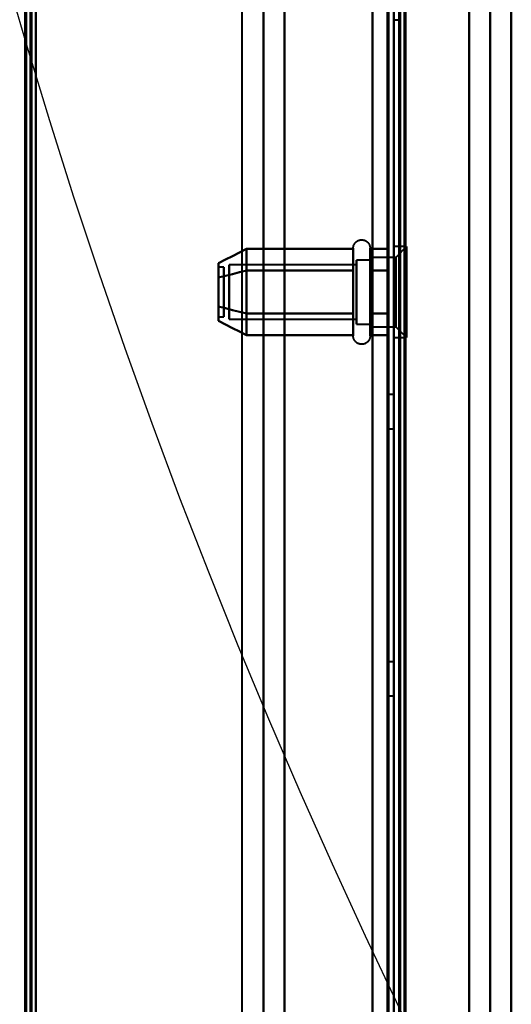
# Model space of a CAD drawing. Header units: millimetres. Extents: x -747 to 747, y -1110 to 610.
# Tile 30 of 93: x -585 to -539, y -263 to -171. Entities that reach past the tile are written whole.
import ezdxf

# ---------------------------------------------------------------- set-up
doc = ezdxf.new("R2010")
doc.units = ezdxf.units.MM
doc.layers.add('G-IMPT', color=8, linetype='Continuous', lineweight=40)

# ---------------------------------------------------------------- blocks, each defined once
blk = doc.blocks.new('NEXA 1000 CALQUES_dwg-755156-Niveau de réf_')
at = {"layer": 'G-IMPT'}
for p, q in [((-550, -330.9), (-550, 368.9)), ((-562.233, 353), (-562.233, -332)), ((-549.5, 333.9), (-549.5, -330.9)), ((-550, -170.295), (-549.3, -170.295)), ((-550, -170.295), (-549.3, -170.295)), ((-553.796, -197.845), (-553.796, -191.695)), ((-553.796, -197.845), (-553.796, -191.695)), ((-552.215, -191.695), (-552.215, -197.845)), ((-552.215, -191.695), (-552.215, -197.845)), ((-548.8, -191.545), (-550, -191.545)), ((-548.8, -191.545), (-550, -191.545)), ((-550, -197.92), (-550, -191.545)), ((-550, -193.67), (-550, -191.545)), ((-550, -197.92), (-550, -191.545)), ((-550, -193.67), (-550, -191.545)), ((-550, -191.545), (-550, -200.045)), ((-550, -191.545), (-550, -200.045)), ((-550, -191.545), (-550, -200.045)), ((-550, -191.545), (-550, -200.045)), ((-548.8, -191.545), (-549.8, -192.545)), ((-548.8, -191.545), (-549.8, -192.545)), ((-548.8, -197.92), (-548.8, -191.545)), ((-548.8, -191.545), (-548.8, -197.92)), ((-548.8, -197.92), (-548.8, -191.545)), ((-548.8, -191.545), (-548.8, -197.92)), ((-549.8, -192.545), (-552.215, -192.545)), ((-549.8, -192.545), (-552.215, -192.545)), ((-552.215, -198.61), (-552.215, -192.545)), ((-552.215, -192.545), (-552.215, -197.42)), ((-552.215, -198.61), (-552.215, -192.545)), ((-552.215, -192.545), (-552.215, -197.42)), ((-549.8, -197.42), (-549.8, -192.545)), ((-549.8, -192.545), (-549.8, -197.42)), ((-549.8, -197.42), (-549.8, -192.545)), ((-549.8, -192.545), (-549.8, -197.42)), ((-565.889, -193.465), (-566.389, -193.465)), ((-565.889, -193.465), (-566.389, -193.465)), ((-566.389, -193.465), (-566.389, -197.919)), ((-566.389, -197.919), (-566.389, -193.465)), ((-566.389, -193.465), (-566.389, -197.919)), ((-566.389, -197.919), (-566.389, -193.465)), ((-565.889, -197.919), (-565.889, -193.465)), ((-565.889, -193.465), (-565.889, -197.919)), ((-565.889, -197.919), (-565.889, -193.465)), ((-565.889, -193.465), (-565.889, -197.919)), ((-553.5, -193.247), (-565.389, -193.247)), ((-553.5, -193.247), (-565.389, -193.247)), ((-565.389, -197.069), (-565.389, -193.247)), ((-565.389, -193.247), (-565.389, -197.069)), ((-565.389, -197.069), (-565.389, -193.247)), ((-565.389, -193.247), (-565.389, -197.069)), ((-552.215, -192.795), (-553.5, -192.795)), ((-552.215, -192.795), (-553.5, -192.795)), ((-553.5, -197.295), (-553.5, -192.795)), ((-553.5, -192.795), (-553.5, -198.393)), ((-553.5, -197.295), (-553.5, -192.795)), ((-553.5, -192.795), (-553.5, -198.393)), ((-553.5, -193.197), (-553.5, -197.295)), ((-553.5, -193.197), (-553.5, -197.295)), ((-553.5, -197.069), (-553.5, -193.247)), ((-553.5, -193.247), (-553.5, -197.069)), ((-553.5, -197.069), (-553.5, -193.247)), ((-553.5, -193.247), (-553.5, -197.069)), ((-552.215, -198.393), (-552.215, -192.795)), ((-552.215, -192.795), (-552.215, -198.393)), ((-552.215, -198.393), (-552.215, -192.795)), ((-552.215, -192.795), (-552.215, -198.393)), ((-552.215, -199.045), (-552.215, -192.98)), ((-552.215, -199.045), (-552.215, -192.98)), ((-552.215, -198.795), (-552.215, -193.197)), ((-552.215, -193.197), (-552.215, -198.795)), ((-552.215, -198.795), (-552.215, -193.197)), ((-552.215, -193.197), (-552.215, -198.795)), ((-566.389, -193.671), (-566.389, -198.125)), ((-566.389, -198.125), (-566.389, -193.671)), ((-566.389, -193.671), (-566.389, -198.125)), ((-566.389, -198.125), (-566.389, -193.671)), ((-565.889, -198.125), (-565.889, -193.671)), ((-565.889, -193.671), (-565.889, -198.125)), ((-565.889, -198.125), (-565.889, -193.671)), ((-565.889, -193.671), (-565.889, -198.125)), ((-553.796, -199.346), (-553.796, -193.745)), ((-553.796, -199.346), (-553.796, -193.745)), ((-553.5, -198.795), (-553.5, -194.295)), ((-553.5, -198.795), (-553.5, -194.295)), ((-552.215, -193.745), (-552.215, -199.346)), ((-552.215, -193.745), (-552.215, -199.346)), ((-552.215, -194.17), (-552.215, -198.61)), ((-552.215, -194.17), (-552.215, -198.61)), ((-550, -200.045), (-550, -193.67)), ((-550, -200.045), (-550, -193.67)), ((-549.8, -199.045), (-549.8, -194.17)), ((-549.8, -194.17), (-549.8, -199.045)), ((-549.8, -199.045), (-549.8, -194.17)), ((-549.8, -194.17), (-549.8, -199.045)), ((-548.8, -200.045), (-548.8, -193.67)), ((-548.8, -193.67), (-548.8, -200.045)), ((-548.8, -200.045), (-548.8, -193.67)), ((-548.8, -193.67), (-548.8, -200.045)), ((-565.389, -198.343), (-565.389, -194.521)), ((-565.389, -194.521), (-565.389, -198.343)), ((-565.389, -198.343), (-565.389, -194.521)), ((-565.389, -194.521), (-565.389, -198.343)), ((-553.5, -198.343), (-553.5, -194.521)), ((-553.5, -194.521), (-553.5, -198.343)), ((-553.5, -198.343), (-553.5, -194.521)), ((-553.5, -194.521), (-553.5, -198.343)), ((-566.389, -198.125), (-565.889, -198.125)), ((-566.389, -198.125), (-565.889, -198.125)), ((-553.796, -199.895), (-553.796, -197.845)), ((-553.796, -199.895), (-553.796, -197.845)), ((-553.5, -197.295), (-553.5, -198.795)), ((-553.5, -197.295), (-553.5, -198.795)), ((-552.215, -197.42), (-552.215, -199.045)), ((-552.215, -197.42), (-552.215, -199.045)), ((-552.215, -197.845), (-552.215, -199.895)), ((-552.215, -197.845), (-552.215, -199.895)), ((-565.389, -198.343), (-553.5, -198.343)), ((-565.389, -198.343), (-553.5, -198.343)), ((-553.5, -198.795), (-552.215, -198.795)), ((-553.5, -198.795), (-552.215, -198.795)), ((-552.215, -199.045), (-549.8, -199.045)), ((-552.215, -199.045), (-549.8, -199.045)), ((-549.8, -199.045), (-548.8, -200.045)), ((-549.8, -199.045), (-548.8, -200.045)), ((-550, -200.045), (-548.8, -200.045)), ((-550, -200.045), (-548.8, -200.045)), ((-550, -205.4), (-550.5, -205.4)), ((-550, -205.4), (-550.5, -205.4)), ((-550.5, -205.4), (-550.5, -208.6)), ((-550.5, -205.4), (-550.5, -208.6)), ((-550.5, -205.4), (-550.5, -208.6)), ((-550.5, -205.4), (-550.5, -208.6)), ((-550.5, -208.6), (-550.5, -205.4)), ((-550.5, -208.6), (-550.5, -205.4)), ((-550.5, -208.6), (-550.5, -205.4)), ((-550.5, -208.6), (-550.5, -205.4)), ((-550, -207), (-550, -205.4)), ((-550, -208.6), (-550, -205.4)), ((-550, -207), (-550, -205.4)), ((-550, -208.6), (-550, -205.4)), ((-550, -205.4), (-550, -207)), ((-550, -205.4), (-550, -207)), ((-550, -208.6), (-550, -207)), ((-550, -208.6), (-550, -207)), ((-550, -207), (-550, -208.6)), ((-550, -207), (-550, -208.6)), ((-550.5, -208.6), (-550, -208.6)), ((-550.5, -208.6), (-550, -208.6)), ((-550, -230.4), (-550.5, -230.4)), ((-550.5, -230.4), (-550.5, -233.6)), ((-550.5, -230.4), (-550.5, -233.6)), ((-550.5, -233.6), (-550.5, -230.4)), ((-550.5, -233.6), (-550.5, -230.4)), ((-550, -232), (-550, -230.4)), ((-550, -233.6), (-550, -230.4)), ((-550, -230.4), (-550, -232)), ((-550, -233.6), (-550, -232)), ((-550, -232), (-550, -233.6)), ((-550.5, -233.6), (-550, -233.6))]:
    blk.add_line(p, q, dxfattribs=at)
at = {"layer": 'G-IMPT', "flags": 128}
for points in [[(-584.5, 369.4), (-584.5, 194.2), (-584.5, 19), (-584.5, -156.2), (-584.5, -331.4)], [(-584.5, -331.4), (-584.5, -156.2), (-584.5, 19), (-584.5, 194.2), (-584.5, 369.4)], [(-584.5, 369.4), (-584.5, 194.2), (-584.5, 19), (-584.5, -156.2), (-584.5, -331.4)], [(-584.5, -330.9), (-584.5, -155.95), (-584.5, 19), (-584.5, 193.95), (-584.5, 368.9)], [(-584.5, -330.9), (-584.5, -155.95), (-584.5, 19), (-584.5, 193.95), (-584.5, 368.9)], [(-584.5, 368.9), (-584.5, 193.95), (-584.5, 19), (-584.5, -155.95), (-584.5, -330.9)], [(-584.5, 368.9), (-584.5, 193.95), (-584.5, 19), (-584.5, -155.95), (-584.5, -330.9)], [(-584.5, -330.9), (-584.5, -155.95), (-584.5, 19), (-584.5, 193.95), (-584.5, 368.9)], [(-584.5, 368.9), (-584.5, 193.95), (-584.5, 19), (-584.5, -155.95), (-584.5, -330.9)], [(-584.4, -331.4), (-584.4, -156.2), (-584.4, 19), (-584.4, 194.2), (-584.4, 369.4)], [(-584.4, -331.4), (-584.4, -156.2), (-584.4, 19), (-584.4, 194.2), (-584.4, 369.4)], [(-584.4, 369.4), (-584.4, 194.2), (-584.4, 19), (-584.4, -156.2), (-584.4, -331.4)], [(-584.4, -331.4), (-584.4, -156.2), (-584.4, 19), (-584.4, 194.2), (-584.4, 369.4)], [(-584.4, 369.4), (-584.4, 194.2), (-584.4, 19), (-584.4, -156.2), (-584.4, -331.4)], [(-584.4, 369.4), (-584.4, 194.2), (-584.4, 19), (-584.4, -156.2), (-584.4, -331.4)], [(-584.4, -331.4), (-584.4, -156.2), (-584.4, 19), (-584.4, 194.2), (-584.4, 369.4)], [(-584.4, 369.4), (-584.4, 194.2), (-584.4, 19), (-584.4, -156.2), (-584.4, -331.4)], [(-584, -331), (-584, -156), (-584, 19), (-584, 194), (-584, 369)], [(-584, 369), (-584, 194), (-584, 19), (-584, -156), (-584, -331)], [(-584, 368.9), (-584, 193.95), (-584, 19), (-584, -155.95), (-584, -330.9)], [(-584, -330.9), (-584, -155.95), (-584, 19), (-584, 193.95), (-584, 368.9)], [(-583.9, 368.9), (-583.9, 193.95), (-583.9, 19), (-583.9, -155.95), (-583.9, -330.9)], [(-583.9, -330.9), (-583.9, -155.95), (-583.9, 19), (-583.9, 193.95), (-583.9, 368.9)], [(-583.5, 368.9), (-583.5, 193.95), (-583.5, 19), (-583.5, -155.95), (-583.5, -330.9)], [(-583.5, -330.9), (-583.5, -155.95), (-583.5, 19), (-583.5, 193.95), (-583.5, 368.9)], [(-583.5, 368.9), (-583.5, 193.95), (-583.5, 19), (-583.5, -155.95), (-583.5, -330.9)], [(-583.5, -330.9), (-583.5, -155.95), (-583.5, 19), (-583.5, 193.95), (-583.5, 368.9)], [(-583.5, 368.9), (-583.5, 193.95), (-583.5, 19), (-583.5, -155.95), (-583.5, -330.9)], [(-583.5, -330.9), (-583.5, -155.95), (-583.5, 19), (-583.5, 193.95), (-583.5, 368.9)], [(-583.5, 368.9), (-583.5, 193.95), (-583.5, 19), (-583.5, -155.95), (-583.5, -330.9)], [(-583.5, -330.9), (-583.5, -155.95), (-583.5, 19), (-583.5, 193.95), (-583.5, 368.9)], [(-552, 368.9), (-552, 193.95), (-552, 19), (-552, -155.95), (-552, -330.9)], [(-552, -330.9), (-552, -155.95), (-552, 19), (-552, 193.95), (-552, 368.9)], [(-552, -330.9), (-552, -155.95), (-552, 19), (-552, 193.95), (-552, 368.9)], [(-552, -330.9), (-552, -155.95), (-552, 19), (-552, 193.95), (-552, 368.9)], [(-552, 368.9), (-552, 193.95), (-552, 19), (-552, -155.95), (-552, -330.9)], [(-552, 368.9), (-552, 193.95), (-552, 19), (-552, -155.95), (-552, -330.9)], [(-550.6, -330.9), (-550.6, -155.95), (-550.6, 19), (-550.6, 193.95), (-550.6, 368.9)], [(-550.6, -330.9), (-550.6, -155.95), (-550.6, 19), (-550.6, 193.95), (-550.6, 368.9)], [(-550.6, 368.9), (-550.6, 193.95), (-550.6, 19), (-550.6, -155.95), (-550.6, -330.9)], [(-550.6, -330.9), (-550.6, -155.95), (-550.6, 19), (-550.6, 193.95), (-550.6, 368.9)], [(-550.6, 368.9), (-550.6, 193.95), (-550.6, 19), (-550.6, -155.95), (-550.6, -330.9)], [(-550.6, 368.9), (-550.6, 193.95), (-550.6, 19), (-550.6, -155.95), (-550.6, -330.9)], [(-550.5, 368.9), (-550.5, 193.95), (-550.5, 19), (-550.5, -155.95), (-550.5, -330.9)], [(-550.5, -330.9), (-550.5, -155.95), (-550.5, 19), (-550.5, 193.95), (-550.5, 368.9)], [(-564.172, -332), (-564.172, -160.75), (-564.172, 10.5), (-564.172, 181.75), (-564.172, 353)], [(-562.203, 353), (-562.203, 181.75), (-562.203, 10.5), (-562.203, -160.75), (-562.203, -332)], [(-562.203, -332), (-562.203, -160.75), (-562.203, 10.5), (-562.203, 181.75), (-562.203, 353)], [(-560.233, -332), (-560.233, -160.75), (-560.233, 10.5), (-560.233, 181.75), (-560.233, 353)], [(-560.233, 353), (-560.233, 181.75), (-560.233, 10.5), (-560.233, -160.75), (-560.233, -332)], [(-552, 353), (-552, 181.9), (-552, 10.8), (-552, -160.3), (-552, -331.4)], [(-552, -331.4), (-552, -160.3), (-552, 10.8), (-552, 181.9), (-552, 353)], [(-550, -330.9), (-550, -163.925), (-550, 3.05), (-550, 170.025), (-550, 337)], [(-550, 337), (-550, 170.025), (-550, 3.05), (-550, -163.925), (-550, -330.9)], [(-550, -330.9), (-550, -164.575), (-550, 1.75), (-550, 168.075), (-550, 334.4)], [(-550, 334.4), (-550, 167.95), (-550, 1.5), (-550, -164.95), (-550, -331.4)], [(-550, -331.4), (-550, -164.95), (-550, 1.5), (-550, 167.95), (-550, 334.4)], [(-550, 334.4), (-550, 168.075), (-550, 1.75), (-550, -164.575), (-550, -330.9)], [(-550, 334.4), (-550, 168.075), (-550, 1.75), (-550, -164.575), (-550, -330.9)], [(-550, -330.9), (-550, -164.575), (-550, 1.75), (-550, 168.075), (-550, 334.4)], [(-549.5, -331.4), (-549.5, -164.95), (-549.5, 1.5), (-549.5, 167.95), (-549.5, 334.4)], [(-549.5, -330.9), (-549.5, -164.7), (-549.5, 1.5), (-549.5, 167.7), (-549.5, 333.9)], [(-549.5, 333.9), (-549.5, 167.7), (-549.5, 1.5), (-549.5, -164.7), (-549.5, -330.9)], [(-549.5, -330.9), (-549.5, -164.7), (-549.5, 1.5), (-549.5, 167.7), (-549.5, 333.9)], [(-549.5, 333.9), (-549.5, 167.7), (-549.5, 1.5), (-549.5, -164.7), (-549.5, -330.9)], [(-549.5, 333.9), (-549.5, 167.7), (-549.5, 1.5), (-549.5, -164.7), (-549.5, -330.9)], [(-549.5, -330.9), (-549.5, -164.7), (-549.5, 1.5), (-549.5, 167.7), (-549.5, 333.9)], [(-549.4, -331.4), (-549.4, -164.95), (-549.4, 1.5), (-549.4, 167.95), (-549.4, 334.4)], [(-549.4, 334.4), (-549.4, 167.95), (-549.4, 1.5), (-549.4, -164.95), (-549.4, -331.4)], [(-549.4, 334.4), (-549.4, 167.95), (-549.4, 1.5), (-549.4, -164.95), (-549.4, -331.4)], [(-549, 334), (-549, 167.75), (-549, 1.5), (-549, -164.75), (-549, -331)], [(-549, -331), (-549, -164.75), (-549, 1.5), (-549, 167.75), (-549, 334)], [(-549, 333.9), (-549, 167.7), (-549, 1.5), (-549, -164.7), (-549, -330.9)], [(-549, -330.9), (-549, -164.7), (-549, 1.5), (-549, 167.7), (-549, 333.9)], [(-548.9, -330.9), (-548.9, -164.7), (-548.9, 1.5), (-548.9, 167.7), (-548.9, 333.9)], [(-548.9, 333.9), (-548.9, 167.7), (-548.9, 1.5), (-548.9, -164.7), (-548.9, -330.9)], [(-542.947, 331.775), (-542.947, 171.138), (-542.947, 10.5), (-542.947, -150.138), (-542.947, -310.775)], [(-542.947, -310.775), (-542.947, -150.138), (-542.947, 10.5), (-542.947, 171.138), (-542.947, 331.775)], [(-540.978, -310.836), (-540.978, -150.168), (-540.978, 10.5), (-540.978, 171.168), (-540.978, 331.836)], [(-540.978, 331.836), (-540.978, 171.168), (-540.978, 10.5), (-540.978, -150.168), (-540.978, -310.836)], [(-539.008, -310.775), (-539.008, -150.138), (-539.008, 10.5), (-539.008, 171.138), (-539.008, 331.775)], [(-539.008, 331.775), (-539.008, 171.138), (-539.008, 10.5), (-539.008, -150.138), (-539.008, -310.775)], [(-553.796, -191.695), (-553.795, -191.663), (-553.793, -191.632), (-553.79, -191.6), (-553.786, -191.569), (-553.78, -191.538), (-553.773, -191.507), (-553.765, -191.477), (-553.756, -191.446), (-553.745, -191.417), (-553.733, -191.387), (-553.72, -191.358), (-553.706, -191.33), (-553.691, -191.302), (-553.675, -191.275), (-553.658, -191.249), (-553.639, -191.223), (-553.62, -191.198), (-553.6, -191.174), (-553.578, -191.151), (-553.556, -191.128), (-553.533, -191.106), (-553.509, -191.086), (-553.484, -191.066), (-553.459, -191.048), (-553.432, -191.03), (-553.405, -191.013), (-553.378, -190.998), (-553.35, -190.984), (-553.321, -190.97), (-553.292, -190.958), (-553.262, -190.948), (-553.232, -190.938), (-553.201, -190.929), (-553.171, -190.922), (-553.14, -190.916), (-553.108, -190.911), (-553.077, -190.908), (-553.045, -190.906), (-553.014, -190.905), (-552.982, -190.905), (-552.951, -190.907), (-552.919, -190.909), (-552.888, -190.913), (-552.857, -190.919), (-552.826, -190.925), (-552.795, -190.933), (-552.765, -190.942), (-552.735, -190.952), (-552.705, -190.964), (-552.676, -190.976), (-552.648, -190.99), (-552.62, -191.005), (-552.593, -191.021), (-552.566, -191.038), (-552.54, -191.056), (-552.515, -191.075), (-552.491, -191.095), (-552.467, -191.116), (-552.444, -191.138), (-552.422, -191.161), (-552.402, -191.185), (-552.382, -191.209), (-552.363, -191.235), (-552.345, -191.261), (-552.328, -191.288), (-552.312, -191.315), (-552.298, -191.343), (-552.284, -191.372), (-552.272, -191.401), (-552.261, -191.43), (-552.251, -191.46), (-552.242, -191.491), (-552.234, -191.521), (-552.228, -191.552), (-552.223, -191.584), (-552.219, -191.615), (-552.216, -191.646), (-552.215, -191.678), (-552.215, -191.695)], [(-553.796, -191.695), (-553.795, -191.663), (-553.793, -191.632), (-553.79, -191.6), (-553.786, -191.569), (-553.78, -191.538), (-553.773, -191.507), (-553.765, -191.477), (-553.756, -191.446), (-553.745, -191.417), (-553.733, -191.387), (-553.72, -191.358), (-553.706, -191.33), (-553.691, -191.302), (-553.675, -191.275), (-553.658, -191.249), (-553.639, -191.223), (-553.62, -191.198), (-553.6, -191.174), (-553.578, -191.151), (-553.556, -191.128), (-553.533, -191.106), (-553.509, -191.086), (-553.484, -191.066), (-553.459, -191.048), (-553.432, -191.03), (-553.405, -191.013), (-553.378, -190.998), (-553.35, -190.984), (-553.321, -190.97), (-553.292, -190.958), (-553.262, -190.948), (-553.232, -190.938), (-553.201, -190.929), (-553.171, -190.922), (-553.14, -190.916), (-553.108, -190.911), (-553.077, -190.908), (-553.045, -190.906), (-553.014, -190.905), (-552.982, -190.905), (-552.951, -190.907), (-552.919, -190.909), (-552.888, -190.913), (-552.857, -190.919), (-552.826, -190.925), (-552.795, -190.933), (-552.765, -190.942), (-552.735, -190.952), (-552.705, -190.964), (-552.676, -190.976), (-552.648, -190.99), (-552.62, -191.005), (-552.593, -191.021), (-552.566, -191.038), (-552.54, -191.056), (-552.515, -191.075), (-552.491, -191.095), (-552.467, -191.116), (-552.444, -191.138), (-552.422, -191.161), (-552.402, -191.185), (-552.382, -191.209), (-552.363, -191.235), (-552.345, -191.261), (-552.328, -191.288), (-552.312, -191.315), (-552.298, -191.343), (-552.284, -191.372), (-552.272, -191.401), (-552.261, -191.43), (-552.251, -191.46), (-552.242, -191.491), (-552.234, -191.521), (-552.228, -191.552), (-552.223, -191.584), (-552.219, -191.615), (-552.216, -191.646), (-552.215, -191.678), (-552.215, -191.695)], [(-553.796, -191.695), (-553.796, -191.698), (-553.796, -191.708), (-553.796, -191.725), (-553.796, -191.747), (-553.796, -191.777), (-553.796, -191.813), (-553.796, -191.855), (-553.796, -191.903), (-553.796, -191.958), (-553.796, -192.019), (-553.796, -192.086), (-553.796, -192.158), (-553.796, -192.237), (-553.796, -192.321), (-553.796, -192.411), (-553.796, -192.506), (-553.796, -192.607), (-553.796, -192.713), (-553.796, -192.823), (-553.796, -192.939), (-553.796, -193.058), (-553.796, -193.183), (-553.796, -193.311), (-553.796, -193.444), (-553.796, -193.58), (-553.796, -193.72), (-553.796, -193.745)], [(-553.796, -197.845), (-553.796, -197.701), (-553.796, -197.555), (-553.796, -197.405), (-553.796, -197.253), (-553.796, -197.099), (-553.796, -196.942), (-553.796, -196.784), (-553.796, -196.624), (-553.796, -196.463), (-553.796, -196.301), (-553.796, -196.137), (-553.796, -195.974), (-553.796, -195.81), (-553.796, -195.646), (-553.796, -195.482), (-553.796, -195.319), (-553.796, -195.156), (-553.796, -194.995), (-553.796, -194.835), (-553.796, -194.676), (-553.796, -194.519), (-553.796, -194.365), (-553.796, -194.212), (-553.796, -194.062), (-553.796, -193.915), (-553.796, -193.771), (-553.796, -193.63), (-553.796, -193.492), (-553.796, -193.358), (-553.796, -193.229), (-553.796, -193.103), (-553.796, -192.981), (-553.796, -192.864), (-553.796, -192.752), (-553.796, -192.644), (-553.796, -192.542), (-553.796, -192.445), (-553.796, -192.353), (-553.796, -192.267), (-553.796, -192.186), (-553.796, -192.111), (-553.796, -192.042), (-553.796, -191.979), (-553.796, -191.922), (-553.796, -191.871), (-553.796, -191.827), (-553.796, -191.789), (-553.796, -191.757), (-553.796, -191.732), (-553.796, -191.713), (-553.796, -191.701), (-553.796, -191.695), (-553.796, -191.695)], [(-553.796, -191.695), (-553.796, -191.698), (-553.796, -191.708), (-553.796, -191.725), (-553.796, -191.747), (-553.796, -191.777), (-553.796, -191.813), (-553.796, -191.855), (-553.796, -191.903), (-553.796, -191.958), (-553.796, -192.019), (-553.796, -192.086), (-553.796, -192.158), (-553.796, -192.237), (-553.796, -192.321), (-553.796, -192.411), (-553.796, -192.506), (-553.796, -192.607), (-553.796, -192.713), (-553.796, -192.823), (-553.796, -192.939), (-553.796, -193.058), (-553.796, -193.183), (-553.796, -193.311), (-553.796, -193.444), (-553.796, -193.58), (-553.796, -193.72), (-553.796, -193.745)], [(-553.796, -197.845), (-553.796, -197.701), (-553.796, -197.555), (-553.796, -197.405), (-553.796, -197.253), (-553.796, -197.099), (-553.796, -196.942), (-553.796, -196.784), (-553.796, -196.624), (-553.796, -196.463), (-553.796, -196.301), (-553.796, -196.137), (-553.796, -195.974), (-553.796, -195.81), (-553.796, -195.646), (-553.796, -195.482), (-553.796, -195.319), (-553.796, -195.156), (-553.796, -194.995), (-553.796, -194.835), (-553.796, -194.676), (-553.796, -194.519), (-553.796, -194.365), (-553.796, -194.212), (-553.796, -194.062), (-553.796, -193.915), (-553.796, -193.771), (-553.796, -193.63), (-553.796, -193.492), (-553.796, -193.358), (-553.796, -193.229), (-553.796, -193.103), (-553.796, -192.981), (-553.796, -192.864), (-553.796, -192.752), (-553.796, -192.644), (-553.796, -192.542), (-553.796, -192.445), (-553.796, -192.353), (-553.796, -192.267), (-553.796, -192.186), (-553.796, -192.111), (-553.796, -192.042), (-553.796, -191.979), (-553.796, -191.922), (-553.796, -191.871), (-553.796, -191.827), (-553.796, -191.789), (-553.796, -191.757), (-553.796, -191.732), (-553.796, -191.713), (-553.796, -191.701), (-553.796, -191.695), (-553.796, -191.695)], [(-552.215, -191.695), (-552.215, -191.698), (-552.215, -191.708), (-552.215, -191.725), (-552.215, -191.747), (-552.215, -191.777), (-552.215, -191.813), (-552.215, -191.855), (-552.215, -191.903), (-552.215, -191.958), (-552.215, -192.019), (-552.215, -192.086), (-552.215, -192.158), (-552.215, -192.237), (-552.215, -192.321), (-552.215, -192.411), (-552.215, -192.506), (-552.215, -192.607), (-552.215, -192.713), (-552.215, -192.823), (-552.215, -192.939), (-552.215, -193.058), (-552.215, -193.183), (-552.215, -193.311), (-552.215, -193.444), (-552.215, -193.58), (-552.215, -193.72), (-552.215, -193.863), (-552.215, -194.009), (-552.215, -194.158), (-552.215, -194.309), (-552.215, -194.463), (-552.215, -194.62), (-552.215, -194.778), (-552.215, -194.937), (-552.215, -195.098), (-552.215, -195.26), (-552.215, -195.423), (-552.215, -195.587), (-552.215, -195.751), (-552.215, -195.915), (-552.215, -196.079), (-552.215, -196.242), (-552.215, -196.405), (-552.215, -196.566), (-552.215, -196.727), (-552.215, -196.886), (-552.215, -197.043), (-552.215, -197.198), (-552.215, -197.351), (-552.215, -197.501), (-552.215, -197.649), (-552.215, -197.794), (-552.215, -197.845)], [(-552.215, -193.745), (-552.215, -193.605), (-552.215, -193.468), (-552.215, -193.335), (-552.215, -193.206), (-552.215, -193.081), (-552.215, -192.96), (-552.215, -192.844), (-552.215, -192.732), (-552.215, -192.626), (-552.215, -192.524), (-552.215, -192.428), (-552.215, -192.337), (-552.215, -192.252), (-552.215, -192.172), (-552.215, -192.098), (-552.215, -192.03), (-552.215, -191.968), (-552.215, -191.913), (-552.215, -191.863), (-552.215, -191.82), (-552.215, -191.783), (-552.215, -191.752), (-552.215, -191.728), (-552.215, -191.711), (-552.215, -191.7), (-552.215, -191.695)], [(-552.215, -191.695), (-552.215, -191.698), (-552.215, -191.708), (-552.215, -191.725), (-552.215, -191.747), (-552.215, -191.777), (-552.215, -191.813), (-552.215, -191.855), (-552.215, -191.903), (-552.215, -191.958), (-552.215, -192.019), (-552.215, -192.086), (-552.215, -192.158), (-552.215, -192.237), (-552.215, -192.321), (-552.215, -192.411), (-552.215, -192.506), (-552.215, -192.607), (-552.215, -192.713), (-552.215, -192.823), (-552.215, -192.939), (-552.215, -193.058), (-552.215, -193.183), (-552.215, -193.311), (-552.215, -193.444), (-552.215, -193.58), (-552.215, -193.72), (-552.215, -193.863), (-552.215, -194.009), (-552.215, -194.158), (-552.215, -194.309), (-552.215, -194.463), (-552.215, -194.62), (-552.215, -194.778), (-552.215, -194.937), (-552.215, -195.098), (-552.215, -195.26), (-552.215, -195.423), (-552.215, -195.587), (-552.215, -195.751), (-552.215, -195.915), (-552.215, -196.079), (-552.215, -196.242), (-552.215, -196.405), (-552.215, -196.566), (-552.215, -196.727), (-552.215, -196.886), (-552.215, -197.043), (-552.215, -197.198), (-552.215, -197.351), (-552.215, -197.501), (-552.215, -197.649), (-552.215, -197.794), (-552.215, -197.845)], [(-552.215, -193.745), (-552.215, -193.605), (-552.215, -193.468), (-552.215, -193.335), (-552.215, -193.206), (-552.215, -193.081), (-552.215, -192.96), (-552.215, -192.844), (-552.215, -192.732), (-552.215, -192.626), (-552.215, -192.524), (-552.215, -192.428), (-552.215, -192.337), (-552.215, -192.252), (-552.215, -192.172), (-552.215, -192.098), (-552.215, -192.03), (-552.215, -191.968), (-552.215, -191.913), (-552.215, -191.863), (-552.215, -191.82), (-552.215, -191.783), (-552.215, -191.752), (-552.215, -191.728), (-552.215, -191.711), (-552.215, -191.7), (-552.215, -191.695)], [(-566.389, -193.086), (-565.741, -192.753), (-565.092, -192.42), (-564.444, -192.087), (-563.796, -191.754)], [(-563.796, -191.754), (-564.444, -192.087), (-565.092, -192.42), (-565.741, -192.753), (-566.389, -193.086)], [(-566.389, -193.086), (-565.741, -192.753), (-565.092, -192.42), (-564.444, -192.087), (-563.796, -191.754)], [(-563.796, -191.754), (-564.444, -192.087), (-565.092, -192.42), (-565.741, -192.753), (-566.389, -193.086)], [(-563.796, -191.754), (-563.796, -192.259), (-563.796, -192.764), (-563.796, -193.269), (-563.796, -193.774)], [(-563.796, -193.774), (-563.796, -193.269), (-563.796, -192.764), (-563.796, -192.259), (-563.796, -191.754)], [(-563.796, -193.774), (-563.796, -193.269), (-563.796, -192.764), (-563.796, -192.259), (-563.796, -191.754)], [(-563.796, -191.754), (-561.296, -191.754), (-558.796, -191.754), (-556.296, -191.754), (-553.796, -191.754)], [(-563.796, -191.754), (-563.796, -192.259), (-563.796, -192.764), (-563.796, -193.269), (-563.796, -193.774)], [(-553.796, -191.754), (-556.296, -191.754), (-558.796, -191.754), (-561.296, -191.754), (-563.796, -191.754)], [(-563.796, -191.754), (-563.796, -192.259), (-563.796, -192.764), (-563.796, -193.269), (-563.796, -193.774)], [(-563.796, -193.774), (-563.796, -193.269), (-563.796, -192.764), (-563.796, -192.259), (-563.796, -191.754)], [(-563.796, -193.774), (-563.796, -193.269), (-563.796, -192.764), (-563.796, -192.259), (-563.796, -191.754)], [(-563.796, -191.754), (-561.296, -191.754), (-558.796, -191.754), (-556.296, -191.754), (-553.796, -191.754)], [(-563.796, -191.754), (-563.796, -192.259), (-563.796, -192.764), (-563.796, -193.269), (-563.796, -193.774)], [(-553.796, -191.754), (-556.296, -191.754), (-558.796, -191.754), (-561.296, -191.754), (-563.796, -191.754)], [(-553.796, -191.754), (-553.796, -192.259), (-553.796, -192.764), (-553.796, -193.269), (-553.796, -193.774)], [(-553.796, -193.774), (-553.796, -193.269), (-553.796, -192.764), (-553.796, -192.259), (-553.796, -191.754)], [(-553.796, -191.754), (-553.796, -192.259), (-553.796, -192.764), (-553.796, -193.269), (-553.796, -193.774)], [(-553.796, -193.774), (-553.796, -193.269), (-553.796, -192.764), (-553.796, -192.259), (-553.796, -191.754)], [(-552.215, -193.774), (-552.215, -193.269), (-552.215, -192.764), (-552.215, -192.259), (-552.215, -191.754)], [(-552.215, -191.754), (-551.786, -191.754), (-551.357, -191.754), (-550.929, -191.754), (-550.5, -191.754)], [(-550.5, -191.754), (-550.929, -191.754), (-551.357, -191.754), (-551.786, -191.754), (-552.215, -191.754)], [(-552.215, -191.754), (-552.215, -192.259), (-552.215, -192.764), (-552.215, -193.269), (-552.215, -193.774)], [(-552.215, -193.774), (-552.215, -193.269), (-552.215, -192.764), (-552.215, -192.259), (-552.215, -191.754)], [(-552.215, -191.754), (-551.786, -191.754), (-551.357, -191.754), (-550.929, -191.754), (-550.5, -191.754)], [(-550.5, -191.754), (-550.929, -191.754), (-551.357, -191.754), (-551.786, -191.754), (-552.215, -191.754)], [(-552.215, -191.754), (-552.215, -192.259), (-552.215, -192.764), (-552.215, -193.269), (-552.215, -193.774)], [(-550.5, -191.754), (-550.5, -192.259), (-550.5, -192.764), (-550.5, -193.269), (-550.5, -193.774)], [(-550.5, -193.774), (-550.5, -193.269), (-550.5, -192.764), (-550.5, -192.259), (-550.5, -191.754)], [(-550.5, -191.754), (-550.5, -192.259), (-550.5, -192.764), (-550.5, -193.269), (-550.5, -193.774)], [(-550.5, -193.774), (-550.5, -193.269), (-550.5, -192.764), (-550.5, -192.259), (-550.5, -191.754)], [(-550.5, -191.754), (-550.5, -192.259), (-550.5, -192.764), (-550.5, -193.269), (-550.5, -193.774)], [(-550.5, -193.774), (-550.5, -193.269), (-550.5, -192.764), (-550.5, -192.259), (-550.5, -191.754)], [(-550.5, -191.754), (-550.5, -192.259), (-550.5, -192.764), (-550.5, -193.269), (-550.5, -193.774)], [(-550.5, -193.774), (-550.5, -193.269), (-550.5, -192.764), (-550.5, -192.259), (-550.5, -191.754)], [(-566.389, -194.441), (-565.741, -194.274), (-565.092, -194.107), (-564.444, -193.941), (-563.796, -193.774)], [(-563.796, -193.774), (-564.444, -193.941), (-565.092, -194.107), (-565.741, -194.274), (-566.389, -194.441)], [(-566.389, -194.441), (-565.741, -194.274), (-565.092, -194.107), (-564.444, -193.941), (-563.796, -193.774)], [(-563.796, -193.774), (-564.444, -193.941), (-565.092, -194.107), (-565.741, -194.274), (-566.389, -194.441)], [(-566.389, -194.441), (-565.741, -194.274), (-565.092, -194.107), (-564.444, -193.941), (-563.796, -193.774)], [(-563.796, -193.774), (-564.444, -193.941), (-565.092, -194.107), (-565.741, -194.274), (-566.389, -194.441)], [(-566.389, -194.441), (-565.741, -194.274), (-565.092, -194.107), (-564.444, -193.941), (-563.796, -193.774)], [(-563.796, -193.774), (-564.444, -193.941), (-565.092, -194.107), (-565.741, -194.274), (-566.389, -194.441)], [(-563.796, -193.774), (-563.796, -194.785), (-563.796, -195.795), (-563.796, -196.805), (-563.796, -197.816)], [(-563.796, -197.816), (-563.796, -196.805), (-563.796, -195.795), (-563.796, -194.785), (-563.796, -193.774)], [(-563.796, -197.816), (-563.796, -196.805), (-563.796, -195.795), (-563.796, -194.785), (-563.796, -193.774)], [(-563.796, -193.774), (-561.296, -193.774), (-558.796, -193.774), (-556.296, -193.774), (-553.796, -193.774)], [(-553.796, -193.774), (-556.296, -193.774), (-558.796, -193.774), (-561.296, -193.774), (-563.796, -193.774)], [(-563.796, -193.774), (-561.296, -193.774), (-558.796, -193.774), (-556.296, -193.774), (-553.796, -193.774)], [(-563.796, -193.774), (-563.796, -194.785), (-563.796, -195.795), (-563.796, -196.805), (-563.796, -197.816)], [(-553.796, -193.774), (-556.296, -193.774), (-558.796, -193.774), (-561.296, -193.774), (-563.796, -193.774)], [(-563.796, -193.774), (-563.796, -194.785), (-563.796, -195.795), (-563.796, -196.805), (-563.796, -197.816)], [(-563.796, -197.816), (-563.796, -196.805), (-563.796, -195.795), (-563.796, -194.785), (-563.796, -193.774)], [(-563.796, -197.816), (-563.796, -196.805), (-563.796, -195.795), (-563.796, -194.785), (-563.796, -193.774)], [(-563.796, -193.774), (-561.296, -193.774), (-558.796, -193.774), (-556.296, -193.774), (-553.796, -193.774)], [(-553.796, -193.774), (-556.296, -193.774), (-558.796, -193.774), (-561.296, -193.774), (-563.796, -193.774)], [(-563.796, -193.774), (-561.296, -193.774), (-558.796, -193.774), (-556.296, -193.774), (-553.796, -193.774)], [(-563.796, -193.774), (-563.796, -194.785), (-563.796, -195.795), (-563.796, -196.805), (-563.796, -197.816)], [(-553.796, -193.774), (-556.296, -193.774), (-558.796, -193.774), (-561.296, -193.774), (-563.796, -193.774)], [(-553.796, -193.745), (-553.796, -193.889), (-553.796, -194.035), (-553.796, -194.185), (-553.796, -194.337), (-553.796, -194.491), (-553.796, -194.648), (-553.796, -194.806), (-553.796, -194.966), (-553.796, -195.127), (-553.796, -195.29), (-553.796, -195.453), (-553.796, -195.616), (-553.796, -195.78), (-553.796, -195.944), (-553.796, -196.108), (-553.796, -196.271), (-553.796, -196.434), (-553.796, -196.595), (-553.796, -196.755), (-553.796, -196.914), (-553.796, -197.071), (-553.796, -197.226), (-553.796, -197.378), (-553.796, -197.528), (-553.796, -197.675), (-553.796, -197.819), (-553.796, -197.96), (-553.796, -198.098), (-553.796, -198.232), (-553.796, -198.362), (-553.796, -198.487), (-553.796, -198.609), (-553.796, -198.726), (-553.796, -198.838), (-553.796, -198.946), (-553.796, -199.048), (-553.796, -199.145), (-553.796, -199.237), (-553.796, -199.323), (-553.796, -199.404), (-553.796, -199.479), (-553.796, -199.548), (-553.796, -199.611), (-553.796, -199.668), (-553.796, -199.719), (-553.796, -199.763), (-553.796, -199.801), (-553.796, -199.833), (-553.796, -199.858), (-553.796, -199.877), (-553.796, -199.889), (-553.796, -199.895), (-553.796, -199.895)], [(-553.796, -193.745), (-553.796, -193.889), (-553.796, -194.035), (-553.796, -194.185), (-553.796, -194.337), (-553.796, -194.491), (-553.796, -194.648), (-553.796, -194.806), (-553.796, -194.966), (-553.796, -195.127), (-553.796, -195.29), (-553.796, -195.453), (-553.796, -195.616), (-553.796, -195.78), (-553.796, -195.944), (-553.796, -196.108), (-553.796, -196.271), (-553.796, -196.434), (-553.796, -196.595), (-553.796, -196.755), (-553.796, -196.914), (-553.796, -197.071), (-553.796, -197.226), (-553.796, -197.378), (-553.796, -197.528), (-553.796, -197.675), (-553.796, -197.819), (-553.796, -197.96), (-553.796, -198.098), (-553.796, -198.232), (-553.796, -198.362), (-553.796, -198.487), (-553.796, -198.609), (-553.796, -198.726), (-553.796, -198.838), (-553.796, -198.946), (-553.796, -199.048), (-553.796, -199.145), (-553.796, -199.237), (-553.796, -199.323), (-553.796, -199.404), (-553.796, -199.479), (-553.796, -199.548), (-553.796, -199.611), (-553.796, -199.668), (-553.796, -199.719), (-553.796, -199.763), (-553.796, -199.801), (-553.796, -199.833), (-553.796, -199.858), (-553.796, -199.877), (-553.796, -199.889), (-553.796, -199.895), (-553.796, -199.895)], [(-553.796, -193.774), (-553.796, -194.785), (-553.796, -195.795), (-553.796, -196.805), (-553.796, -197.816)], [(-553.796, -197.816), (-553.796, -196.805), (-553.796, -195.795), (-553.796, -194.785), (-553.796, -193.774)], [(-553.796, -193.774), (-553.796, -194.785), (-553.796, -195.795), (-553.796, -196.805), (-553.796, -197.816)], [(-553.796, -197.816), (-553.796, -196.805), (-553.796, -195.795), (-553.796, -194.785), (-553.796, -193.774)], [(-552.215, -199.895), (-552.215, -199.892), (-552.215, -199.882), (-552.215, -199.866), (-552.215, -199.843), (-552.215, -199.813), (-552.215, -199.778), (-552.215, -199.735), (-552.215, -199.687), (-552.215, -199.632), (-552.215, -199.571), (-552.215, -199.505), (-552.215, -199.432), (-552.215, -199.353), (-552.215, -199.269), (-552.215, -199.179), (-552.215, -199.084), (-552.215, -198.983), (-552.215, -198.877), (-552.215, -198.767), (-552.215, -198.652), (-552.215, -198.532), (-552.215, -198.407), (-552.215, -198.279), (-552.215, -198.147), (-552.215, -198.01), (-552.215, -197.871), (-552.215, -197.728), (-552.215, -197.581), (-552.215, -197.432), (-552.215, -197.281), (-552.215, -197.127), (-552.215, -196.971), (-552.215, -196.813), (-552.215, -196.653), (-552.215, -196.492), (-552.215, -196.33), (-552.215, -196.167), (-552.215, -196.003), (-552.215, -195.839), (-552.215, -195.675), (-552.215, -195.512), (-552.215, -195.348), (-552.215, -195.186), (-552.215, -195.024), (-552.215, -194.864), (-552.215, -194.705), (-552.215, -194.547), (-552.215, -194.392), (-552.215, -194.239), (-552.215, -194.089), (-552.215, -193.941), (-552.215, -193.796), (-552.215, -193.745)], [(-552.215, -199.895), (-552.215, -199.892), (-552.215, -199.882), (-552.215, -199.866), (-552.215, -199.843), (-552.215, -199.813), (-552.215, -199.778), (-552.215, -199.735), (-552.215, -199.687), (-552.215, -199.632), (-552.215, -199.571), (-552.215, -199.505), (-552.215, -199.432), (-552.215, -199.353), (-552.215, -199.269), (-552.215, -199.179), (-552.215, -199.084), (-552.215, -198.983), (-552.215, -198.877), (-552.215, -198.767), (-552.215, -198.652), (-552.215, -198.532), (-552.215, -198.407), (-552.215, -198.279), (-552.215, -198.147), (-552.215, -198.01), (-552.215, -197.871), (-552.215, -197.728), (-552.215, -197.581), (-552.215, -197.432), (-552.215, -197.281), (-552.215, -197.127), (-552.215, -196.971), (-552.215, -196.813), (-552.215, -196.653), (-552.215, -196.492), (-552.215, -196.33), (-552.215, -196.167), (-552.215, -196.003), (-552.215, -195.839), (-552.215, -195.675), (-552.215, -195.512), (-552.215, -195.348), (-552.215, -195.186), (-552.215, -195.024), (-552.215, -194.864), (-552.215, -194.705), (-552.215, -194.547), (-552.215, -194.392), (-552.215, -194.239), (-552.215, -194.089), (-552.215, -193.941), (-552.215, -193.796), (-552.215, -193.745)], [(-550.5, -193.774), (-550.929, -193.774), (-551.357, -193.774), (-551.786, -193.774), (-552.215, -193.774)], [(-552.215, -193.774), (-551.786, -193.774), (-551.357, -193.774), (-550.929, -193.774), (-550.5, -193.774)], [(-550.5, -193.774), (-550.929, -193.774), (-551.357, -193.774), (-551.786, -193.774), (-552.215, -193.774)], [(-552.215, -193.774), (-552.215, -194.785), (-552.215, -195.795), (-552.215, -196.805), (-552.215, -197.816)], [(-552.215, -197.816), (-552.215, -196.805), (-552.215, -195.795), (-552.215, -194.785), (-552.215, -193.774)], [(-552.215, -193.774), (-551.786, -193.774), (-551.357, -193.774), (-550.929, -193.774), (-550.5, -193.774)], [(-550.5, -193.774), (-550.929, -193.774), (-551.357, -193.774), (-551.786, -193.774), (-552.215, -193.774)], [(-552.215, -193.774), (-551.786, -193.774), (-551.357, -193.774), (-550.929, -193.774), (-550.5, -193.774)], [(-550.5, -193.774), (-550.929, -193.774), (-551.357, -193.774), (-551.786, -193.774), (-552.215, -193.774)], [(-552.215, -193.774), (-552.215, -194.785), (-552.215, -195.795), (-552.215, -196.805), (-552.215, -197.816)], [(-552.215, -197.816), (-552.215, -196.805), (-552.215, -195.795), (-552.215, -194.785), (-552.215, -193.774)], [(-552.215, -193.774), (-551.786, -193.774), (-551.357, -193.774), (-550.929, -193.774), (-550.5, -193.774)], [(-550.5, -193.774), (-550.5, -194.785), (-550.5, -195.795), (-550.5, -196.805), (-550.5, -197.816)], [(-550.5, -197.816), (-550.5, -196.805), (-550.5, -195.795), (-550.5, -194.785), (-550.5, -193.774)], [(-550.5, -193.774), (-550.5, -194.785), (-550.5, -195.795), (-550.5, -196.805), (-550.5, -197.816)], [(-550.5, -197.816), (-550.5, -196.805), (-550.5, -195.795), (-550.5, -194.785), (-550.5, -193.774)], [(-550.5, -197.816), (-550.5, -196.805), (-550.5, -195.795), (-550.5, -194.785), (-550.5, -193.774)], [(-550.5, -193.774), (-550.5, -194.785), (-550.5, -195.795), (-550.5, -196.805), (-550.5, -197.816)], [(-550.5, -197.816), (-550.5, -196.805), (-550.5, -195.795), (-550.5, -194.785), (-550.5, -193.774)], [(-550.5, -193.774), (-550.5, -194.785), (-550.5, -195.795), (-550.5, -196.805), (-550.5, -197.816)], [(-563.796, -197.816), (-564.444, -197.649), (-565.092, -197.483), (-565.741, -197.316), (-566.389, -197.15)], [(-566.389, -197.15), (-565.741, -197.316), (-565.092, -197.483), (-564.444, -197.649), (-563.796, -197.816)], [(-563.796, -197.816), (-564.444, -197.649), (-565.092, -197.483), (-565.741, -197.316), (-566.389, -197.15)], [(-566.389, -197.15), (-565.741, -197.316), (-565.092, -197.483), (-564.444, -197.649), (-563.796, -197.816)], [(-563.796, -197.816), (-564.444, -197.649), (-565.092, -197.483), (-565.741, -197.316), (-566.389, -197.15)], [(-566.389, -197.15), (-565.741, -197.316), (-565.092, -197.483), (-564.444, -197.649), (-563.796, -197.816)], [(-563.796, -197.816), (-564.444, -197.649), (-565.092, -197.483), (-565.741, -197.316), (-566.389, -197.15)], [(-566.389, -197.15), (-565.741, -197.316), (-565.092, -197.483), (-564.444, -197.649), (-563.796, -197.816)], [(-563.796, -199.837), (-563.796, -199.331), (-563.796, -198.826), (-563.796, -198.321), (-563.796, -197.816)], [(-563.796, -197.816), (-563.796, -198.321), (-563.796, -198.826), (-563.796, -199.331), (-563.796, -199.837)], [(-563.796, -199.837), (-563.796, -199.331), (-563.796, -198.826), (-563.796, -198.321), (-563.796, -197.816)], [(-563.796, -197.816), (-561.296, -197.816), (-558.796, -197.816), (-556.296, -197.816), (-553.796, -197.816)], [(-553.796, -197.816), (-556.296, -197.816), (-558.796, -197.816), (-561.296, -197.816), (-563.796, -197.816)], [(-563.796, -197.816), (-561.296, -197.816), (-558.796, -197.816), (-556.296, -197.816), (-553.796, -197.816)], [(-563.796, -197.816), (-563.796, -198.321), (-563.796, -198.826), (-563.796, -199.331), (-563.796, -199.837)], [(-553.796, -197.816), (-556.296, -197.816), (-558.796, -197.816), (-561.296, -197.816), (-563.796, -197.816)], [(-563.796, -199.837), (-563.796, -199.331), (-563.796, -198.826), (-563.796, -198.321), (-563.796, -197.816)], [(-563.796, -197.816), (-563.796, -198.321), (-563.796, -198.826), (-563.796, -199.331), (-563.796, -199.837)], [(-563.796, -199.837), (-563.796, -199.331), (-563.796, -198.826), (-563.796, -198.321), (-563.796, -197.816)], [(-563.796, -197.816), (-561.296, -197.816), (-558.796, -197.816), (-556.296, -197.816), (-553.796, -197.816)], [(-553.796, -197.816), (-556.296, -197.816), (-558.796, -197.816), (-561.296, -197.816), (-563.796, -197.816)], [(-563.796, -197.816), (-561.296, -197.816), (-558.796, -197.816), (-556.296, -197.816), (-553.796, -197.816)], [(-563.796, -197.816), (-563.796, -198.321), (-563.796, -198.826), (-563.796, -199.331), (-563.796, -199.837)], [(-553.796, -197.816), (-556.296, -197.816), (-558.796, -197.816), (-561.296, -197.816), (-563.796, -197.816)], [(-553.796, -197.816), (-553.796, -198.321), (-553.796, -198.826), (-553.796, -199.331), (-553.796, -199.837)], [(-553.796, -199.837), (-553.796, -199.331), (-553.796, -198.826), (-553.796, -198.321), (-553.796, -197.816)], [(-553.796, -197.816), (-553.796, -198.321), (-553.796, -198.826), (-553.796, -199.331), (-553.796, -199.837)], [(-553.796, -199.837), (-553.796, -199.331), (-553.796, -198.826), (-553.796, -198.321), (-553.796, -197.816)], [(-553.796, -199.895), (-553.796, -199.892), (-553.796, -199.882), (-553.796, -199.866), (-553.796, -199.843), (-553.796, -199.813), (-553.796, -199.778), (-553.796, -199.735), (-553.796, -199.687), (-553.796, -199.632), (-553.796, -199.571), (-553.796, -199.505), (-553.796, -199.432), (-553.796, -199.353), (-553.796, -199.269), (-553.796, -199.179), (-553.796, -199.084), (-553.796, -198.983), (-553.796, -198.877), (-553.796, -198.767), (-553.796, -198.652), (-553.796, -198.532), (-553.796, -198.407), (-553.796, -198.279), (-553.796, -198.147), (-553.796, -198.01), (-553.796, -197.871), (-553.796, -197.845)], [(-553.796, -199.895), (-553.796, -199.892), (-553.796, -199.882), (-553.796, -199.866), (-553.796, -199.843), (-553.796, -199.813), (-553.796, -199.778), (-553.796, -199.735), (-553.796, -199.687), (-553.796, -199.632), (-553.796, -199.571), (-553.796, -199.505), (-553.796, -199.432), (-553.796, -199.353), (-553.796, -199.269), (-553.796, -199.179), (-553.796, -199.084), (-553.796, -198.983), (-553.796, -198.877), (-553.796, -198.767), (-553.796, -198.652), (-553.796, -198.532), (-553.796, -198.407), (-553.796, -198.279), (-553.796, -198.147), (-553.796, -198.01), (-553.796, -197.871), (-553.796, -197.845)], [(-552.215, -197.816), (-551.786, -197.816), (-551.357, -197.816), (-550.929, -197.816), (-550.5, -197.816)], [(-550.5, -197.816), (-550.929, -197.816), (-551.357, -197.816), (-551.786, -197.816), (-552.215, -197.816)], [(-552.215, -197.816), (-552.215, -198.321), (-552.215, -198.826), (-552.215, -199.331), (-552.215, -199.837)], [(-552.215, -199.837), (-552.215, -199.331), (-552.215, -198.826), (-552.215, -198.321), (-552.215, -197.816)], [(-552.215, -197.816), (-551.786, -197.816), (-551.357, -197.816), (-550.929, -197.816), (-550.5, -197.816)], [(-550.5, -197.816), (-550.929, -197.816), (-551.357, -197.816), (-551.786, -197.816), (-552.215, -197.816)], [(-552.215, -197.816), (-551.786, -197.816), (-551.357, -197.816), (-550.929, -197.816), (-550.5, -197.816)], [(-550.5, -197.816), (-550.929, -197.816), (-551.357, -197.816), (-551.786, -197.816), (-552.215, -197.816)], [(-552.215, -197.816), (-552.215, -198.321), (-552.215, -198.826), (-552.215, -199.331), (-552.215, -199.837)], [(-552.215, -199.837), (-552.215, -199.331), (-552.215, -198.826), (-552.215, -198.321), (-552.215, -197.816)], [(-552.215, -197.816), (-551.786, -197.816), (-551.357, -197.816), (-550.929, -197.816), (-550.5, -197.816)], [(-550.5, -197.816), (-550.929, -197.816), (-551.357, -197.816), (-551.786, -197.816), (-552.215, -197.816)], [(-552.215, -197.845), (-552.215, -197.985), (-552.215, -198.122), (-552.215, -198.255), (-552.215, -198.385), (-552.215, -198.51), (-552.215, -198.63), (-552.215, -198.746), (-552.215, -198.858), (-552.215, -198.964), (-552.215, -199.066), (-552.215, -199.162), (-552.215, -199.253), (-552.215, -199.338), (-552.215, -199.418), (-552.215, -199.492), (-552.215, -199.56), (-552.215, -199.622), (-552.215, -199.678), (-552.215, -199.727), (-552.215, -199.77), (-552.215, -199.807), (-552.215, -199.838), (-552.215, -199.862), (-552.215, -199.879), (-552.215, -199.891), (-552.215, -199.895)], [(-552.215, -197.845), (-552.215, -197.985), (-552.215, -198.122), (-552.215, -198.255), (-552.215, -198.385), (-552.215, -198.51), (-552.215, -198.63), (-552.215, -198.746), (-552.215, -198.858), (-552.215, -198.964), (-552.215, -199.066), (-552.215, -199.162), (-552.215, -199.253), (-552.215, -199.338), (-552.215, -199.418), (-552.215, -199.492), (-552.215, -199.56), (-552.215, -199.622), (-552.215, -199.678), (-552.215, -199.727), (-552.215, -199.77), (-552.215, -199.807), (-552.215, -199.838), (-552.215, -199.862), (-552.215, -199.879), (-552.215, -199.891), (-552.215, -199.895)], [(-550.5, -197.816), (-550.5, -198.321), (-550.5, -198.826), (-550.5, -199.331), (-550.5, -199.837)], [(-550.5, -199.837), (-550.5, -199.331), (-550.5, -198.826), (-550.5, -198.321), (-550.5, -197.816)], [(-550.5, -197.816), (-550.5, -198.321), (-550.5, -198.826), (-550.5, -199.331), (-550.5, -199.837)], [(-550.5, -199.837), (-550.5, -199.331), (-550.5, -198.826), (-550.5, -198.321), (-550.5, -197.816)], [(-550.5, -199.837), (-550.5, -199.331), (-550.5, -198.826), (-550.5, -198.321), (-550.5, -197.816)], [(-550.5, -197.816), (-550.5, -198.321), (-550.5, -198.826), (-550.5, -199.331), (-550.5, -199.837)], [(-550.5, -199.837), (-550.5, -199.331), (-550.5, -198.826), (-550.5, -198.321), (-550.5, -197.816)], [(-550.5, -197.816), (-550.5, -198.321), (-550.5, -198.826), (-550.5, -199.331), (-550.5, -199.837)], [(-566.389, -198.504), (-565.741, -198.837), (-565.092, -199.17), (-564.444, -199.503), (-563.796, -199.837)], [(-563.796, -199.837), (-564.444, -199.503), (-565.092, -199.17), (-565.741, -198.837), (-566.389, -198.504)], [(-566.389, -198.504), (-565.741, -198.837), (-565.092, -199.17), (-564.444, -199.503), (-563.796, -199.837)], [(-563.796, -199.837), (-564.444, -199.503), (-565.092, -199.17), (-565.741, -198.837), (-566.389, -198.504)], [(-553.796, -199.837), (-556.296, -199.837), (-558.796, -199.837), (-561.296, -199.837), (-563.796, -199.837)], [(-563.796, -199.837), (-561.296, -199.837), (-558.796, -199.837), (-556.296, -199.837), (-553.796, -199.837)], [(-553.796, -199.837), (-556.296, -199.837), (-558.796, -199.837), (-561.296, -199.837), (-563.796, -199.837)], [(-563.796, -199.837), (-561.296, -199.837), (-558.796, -199.837), (-556.296, -199.837), (-553.796, -199.837)], [(-552.215, -199.895), (-552.215, -199.927), (-552.217, -199.958), (-552.221, -199.99), (-552.225, -200.021), (-552.231, -200.052), (-552.238, -200.083), (-552.246, -200.114), (-552.255, -200.144), (-552.266, -200.174), (-552.277, -200.203), (-552.29, -200.232), (-552.304, -200.26), (-552.319, -200.288), (-552.336, -200.315), (-552.353, -200.341), (-552.371, -200.367), (-552.391, -200.392), (-552.411, -200.416), (-552.432, -200.44), (-552.455, -200.462), (-552.478, -200.484), (-552.502, -200.504), (-552.526, -200.524), (-552.552, -200.543), (-552.578, -200.56), (-552.605, -200.577), (-552.633, -200.592), (-552.661, -200.607), (-552.69, -200.62), (-552.719, -200.632), (-552.749, -200.643), (-552.779, -200.652), (-552.809, -200.661), (-552.84, -200.668), (-552.871, -200.674), (-552.902, -200.679), (-552.934, -200.682), (-552.965, -200.684), (-552.997, -200.685), (-553.028, -200.685), (-553.06, -200.684), (-553.091, -200.681), (-553.123, -200.677), (-553.154, -200.671), (-553.185, -200.665), (-553.216, -200.657), (-553.246, -200.648), (-553.276, -200.638), (-553.305, -200.626), (-553.334, -200.614), (-553.363, -200.6), (-553.391, -200.585), (-553.418, -200.569), (-553.445, -200.552), (-553.47, -200.534), (-553.496, -200.515), (-553.52, -200.495), (-553.544, -200.474), (-553.566, -200.452), (-553.588, -200.429), (-553.609, -200.405), (-553.629, -200.381), (-553.648, -200.355), (-553.666, -200.329), (-553.683, -200.303), (-553.698, -200.275), (-553.713, -200.247), (-553.727, -200.219), (-553.739, -200.189), (-553.75, -200.16), (-553.76, -200.13), (-553.769, -200.099), (-553.776, -200.069), (-553.783, -200.038), (-553.788, -200.007), (-553.792, -199.975), (-553.794, -199.944), (-553.796, -199.912), (-553.796, -199.895)], [(-552.215, -199.895), (-552.215, -199.927), (-552.217, -199.958), (-552.221, -199.99), (-552.225, -200.021), (-552.231, -200.052), (-552.238, -200.083), (-552.246, -200.114), (-552.255, -200.144), (-552.266, -200.174), (-552.277, -200.203), (-552.29, -200.232), (-552.304, -200.26), (-552.319, -200.288), (-552.336, -200.315), (-552.353, -200.341), (-552.371, -200.367), (-552.391, -200.392), (-552.411, -200.416), (-552.432, -200.44), (-552.455, -200.462), (-552.478, -200.484), (-552.502, -200.504), (-552.526, -200.524), (-552.552, -200.543), (-552.578, -200.56), (-552.605, -200.577), (-552.633, -200.592), (-552.661, -200.607), (-552.69, -200.62), (-552.719, -200.632), (-552.749, -200.643), (-552.779, -200.652), (-552.809, -200.661), (-552.84, -200.668), (-552.871, -200.674), (-552.902, -200.679), (-552.934, -200.682), (-552.965, -200.684), (-552.997, -200.685), (-553.028, -200.685), (-553.06, -200.684), (-553.091, -200.681), (-553.123, -200.677), (-553.154, -200.671), (-553.185, -200.665), (-553.216, -200.657), (-553.246, -200.648), (-553.276, -200.638), (-553.305, -200.626), (-553.334, -200.614), (-553.363, -200.6), (-553.391, -200.585), (-553.418, -200.569), (-553.445, -200.552), (-553.47, -200.534), (-553.496, -200.515), (-553.52, -200.495), (-553.544, -200.474), (-553.566, -200.452), (-553.588, -200.429), (-553.609, -200.405), (-553.629, -200.381), (-553.648, -200.355), (-553.666, -200.329), (-553.683, -200.303), (-553.698, -200.275), (-553.713, -200.247), (-553.727, -200.219), (-553.739, -200.189), (-553.75, -200.16), (-553.76, -200.13), (-553.769, -200.099), (-553.776, -200.069), (-553.783, -200.038), (-553.788, -200.007), (-553.792, -199.975), (-553.794, -199.944), (-553.796, -199.912), (-553.796, -199.895)], [(-552.215, -199.837), (-551.786, -199.837), (-551.357, -199.837), (-550.929, -199.837), (-550.5, -199.837)], [(-550.5, -199.837), (-550.929, -199.837), (-551.357, -199.837), (-551.786, -199.837), (-552.215, -199.837)], [(-552.215, -199.837), (-551.786, -199.837), (-551.357, -199.837), (-550.929, -199.837), (-550.5, -199.837)], [(-550.5, -199.837), (-550.929, -199.837), (-551.357, -199.837), (-551.786, -199.837), (-552.215, -199.837)]]:
    blk.add_lwpolyline(points, dxfattribs=at)
at = {"layer": 'G-IMPT'}
for points in [[(-566.389, -194.441), (-566.389, -194.057), (-566.389, -193.429), (-566.389, -193.136), (-566.389, -193.086)], [(-566.389, -193.086), (-566.389, -193.136), (-566.389, -193.429), (-566.389, -194.056), (-566.389, -194.441)], [(-566.389, -194.441), (-566.389, -194.062), (-566.389, -193.428), (-566.389, -193.132), (-566.389, -193.086)], [(-566.389, -193.086), (-566.389, -193.132), (-566.389, -193.428), (-566.389, -194.062), (-566.389, -194.441)], [(-566.389, -194.441), (-566.389, -194.057), (-566.389, -193.429), (-566.389, -193.136), (-566.389, -193.086)], [(-566.389, -193.086), (-566.389, -193.136), (-566.389, -193.429), (-566.389, -194.056), (-566.389, -194.441)], [(-566.389, -194.441), (-566.389, -194.062), (-566.389, -193.428), (-566.389, -193.132), (-566.389, -193.086)], [(-566.389, -193.086), (-566.389, -193.132), (-566.389, -193.428), (-566.389, -194.062), (-566.389, -194.441)], [(-566.389, -197.15), (-566.389, -196.716), (-566.389, -195.795), (-566.389, -194.874), (-566.389, -194.441)], [(-566.389, -194.441), (-566.389, -194.874), (-566.389, -195.795), (-566.389, -196.716), (-566.389, -197.15)], [(-566.389, -197.15), (-566.389, -196.724), (-566.389, -195.795), (-566.389, -194.865), (-566.389, -194.441)], [(-566.389, -194.441), (-566.389, -194.866), (-566.389, -195.795), (-566.389, -196.725), (-566.389, -197.15)], [(-566.389, -197.15), (-566.389, -196.716), (-566.389, -195.795), (-566.389, -194.874), (-566.389, -194.441)], [(-566.389, -194.441), (-566.389, -194.874), (-566.389, -195.795), (-566.389, -196.716), (-566.389, -197.15)], [(-566.389, -197.15), (-566.389, -196.724), (-566.389, -195.795), (-566.389, -194.865), (-566.389, -194.441)], [(-566.389, -194.441), (-566.389, -194.866), (-566.389, -195.795), (-566.389, -196.725), (-566.389, -197.15)], [(-566.389, -197.15), (-566.389, -197.534), (-566.389, -198.161), (-566.389, -198.454), (-566.389, -198.504)], [(-566.389, -198.504), (-566.389, -198.454), (-566.389, -198.161), (-566.389, -197.534), (-566.389, -197.15)], [(-566.389, -197.15), (-566.389, -197.528), (-566.389, -198.162), (-566.389, -198.458), (-566.389, -198.504)], [(-566.389, -198.504), (-566.389, -198.458), (-566.389, -198.162), (-566.389, -197.528), (-566.389, -197.15)], [(-566.389, -197.15), (-566.389, -197.534), (-566.389, -198.161), (-566.389, -198.454), (-566.389, -198.504)], [(-566.389, -198.504), (-566.389, -198.454), (-566.389, -198.161), (-566.389, -197.534), (-566.389, -197.15)], [(-566.389, -197.15), (-566.389, -197.528), (-566.389, -198.162), (-566.389, -198.458), (-566.389, -198.504)], [(-566.389, -198.504), (-566.389, -198.458), (-566.389, -198.162), (-566.389, -197.528), (-566.389, -197.15)]]:
    blk.add_open_spline(points, degree=3, dxfattribs=at)

msp = doc.modelspace()

# ---------------------------------------------------------------- linework, layer by layer
at = {"color": 94, "lineweight": 30}
msp.add_circle((0, 0.5), 609.6, dxfattribs=at)

# ---------------------------------------------------------------- block references
at = {"layer": 'G-IMPT'}
msp.add_blockref('NEXA 1000 CALQUES_dwg-755156-Niveau de réf_', (0, -1), dxfattribs=at)

doc.saveas('drawing.dxf')
